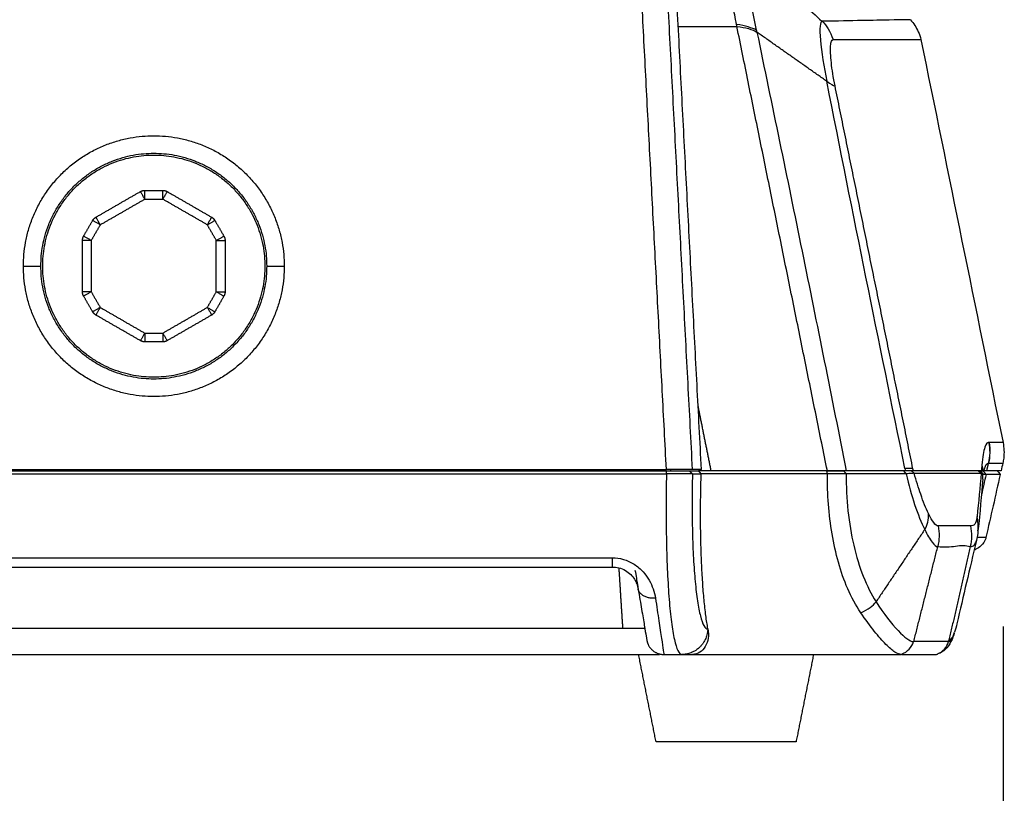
# Model space of a CAD drawing. Header units: millimetres. Extents: x 9946 to 11276, y -4769 to -3439.
# Tile 13 of 100: x 10203 to 10316, y -3819 to -3730. Entities that reach past the tile are written whole.
import ezdxf

# ---------------------------------------------------------------- set-up
doc = ezdxf.new("R2010")
doc.units = ezdxf.units.MM
doc.layers.add('ROXX NEO mini i_Fixture', color=7, linetype='Continuous', true_color=0x000000)
doc.styles.add('Arial', font='arial.ttf')
doc.dimstyles.new('Arial', dxfattribs={"dimscale": 10, "dimtxt": 1, "dimasz": 1, "dimexe": 0.5, "dimexo": 2, "dimgap": 0.25, "dimtad": 1, "dimtoh": 1, "dimdec": 1, "dimzin": 1, "dimdsep": 46, "dimtxsty": 'Arial', "dimcen": 0.5, "dimazin": 1, "dimtfac": 1, "dimtdec": 4, "dimtix": 1, "dimtofl": 0, "dimtmove": 1, "dimatfit": 3, "dimfxl": 1, "dimtolj": 1, "dimtzin": 1, "dimarcsym": 0})

# ---------------------------------------------------------------- blocks, each defined once
blk = doc.blocks.new('*D13')
at = {"layer": 'Defpoints', "color": 0}
for p in [(10315.82, -3779.58), (10141.32, -3783.41), (10315.82, -3848.36)]:
    blk.add_point(p, dxfattribs=at)
at = {"layer": 'ROXX NEO mini i_Fixture', "color": 0, "lineweight": -2}
for p, q in [((10315.82, -3799.58), (10315.82, -3853.36)), ((10141.32, -3803.41), (10141.32, -3853.36)), ((10151.32, -3848.36), (10305.82, -3848.36))]:
    blk.add_line(p, q, dxfattribs=at)
at = {"layer": 'ROXX NEO mini i_Fixture', "color": 0}
for points in [[(10151.32, -3846.7), (10151.32, -3850.03), (10141.32, -3848.36)], [(10305.82, -3850.03), (10305.82, -3846.7), (10315.82, -3848.36)]]:
    blk.add_solid(points, dxfattribs=at)
at = {"layer": 'ROXX NEO mini i_Fixture', "color": 0, "insert": (10228.57, -3840.76), "char_height": 10, "attachment_point": 5, "style": 'Arial'}
blk.add_mtext('\\A1;174.5', dxfattribs=at)

msp = doc.modelspace()

# ---------------------------------------------------------------- linework, layer by layer
at = {"layer": 'ROXX NEO mini i_Fixture', "color": 18, "lineweight": -3, "true_color": 0x000000}
for points, degree in [([(10280.31, -3781.63), (10276.17, -3702.76), (10272.04, -3623.89)], 2), ([(10281.33, -3781.63), (10277.27, -3704.16), (10273.21, -3626.69)], 2), ([(10277.32, -3781.63), (10273.55, -3709.58), (10269.77, -3637.53)], 2), ([(10204.68, -3642.6), (10190.54, -3712.11), (10176.4, -3781.63)], 2), ([(10285.33, -3730.74), (10285.19, -3730.01), (10284.92, -3728.6), (10284.61, -3726.72), (10284.44, -3725.19), (10284.48, -3723.98), (10284.76, -3723.09), (10285.02, -3722.82), (10285.15, -3722.79)], 3), ([(10278.67, -3730.97), (10282.03, -3730.97), (10285.38, -3730.97)], 2), ([(10287.63, -3731.4), (10287.11, -3731.13), (10286.34, -3730.9), (10285.33, -3730.74)], 3), ([(10285.38, -3730.97), (10285.36, -3730.89), (10285.35, -3730.81), (10285.33, -3730.74)], 3), ([(10295.72, -3781.78), (10290.55, -3756.37), (10285.38, -3730.97)], 2), ([(10285.38, -3730.97), (10286.39, -3731.09), (10287.15, -3731.31), (10287.67, -3731.63)], 3), ([(10305.21, -3730.2), (10305.21, -3730.2), (10303.62, -3730.23), (10298.62, -3730.32), (10295.13, -3730.39)], 3), ([(10295.13, -3730.39), (10295.64, -3730.84), (10296.05, -3731.54), (10296.37, -3732.48)], 3), ([(10287.67, -3731.63), (10287.66, -3731.55), (10287.64, -3731.48), (10287.63, -3731.4)], 3), ([(10287.67, -3731.63), (10289.39, -3739.93), (10292.85, -3756.64), (10296.22, -3773.41), (10297.88, -3781.78)], 3), ([(10295.65, -3737.24), (10291.66, -3734.44), (10287.67, -3731.63)], 2), ([(10296.6, -3737.78), (10296.5, -3737.29), (10296.33, -3736.35), (10296.16, -3735.09), (10296.08, -3733.99), (10296.08, -3733.14), (10296.18, -3732.6), (10296.3, -3732.48), (10296.37, -3732.48)], 3), ([(10296.37, -3732.48), (10298.09, -3732.48), (10299.59, -3732.48), (10300.86, -3732.48)], 3), ([(10300.86, -3732.48), (10301.96, -3732.48), (10302.9, -3732.48), (10303.68, -3732.48)], 3), ([(10303.68, -3732.48), (10305.51, -3732.48), (10306.42, -3732.48), (10306.42, -3732.48)], 3), ([(10304.59, -3781.52), (10301.57, -3766.78), (10298.7, -3752.65), (10295.65, -3737.24)], 3), ([(10295.65, -3737.24), (10296.1, -3737.56), (10296.42, -3737.73), (10296.6, -3737.78)], 3), ([(10305.5, -3781.54), (10301.05, -3759.66), (10296.6, -3737.78)], 2), ([(10212.1, -3752.79), (10214.64, -3751.32), (10217.19, -3749.85)], 2), ([(10217.69, -3749.72), (10218.72, -3749.72), (10219.75, -3749.72)], 2), ([(10220.25, -3749.85), (10222.79, -3751.32), (10225.34, -3752.79)], 2), ([(10212.6, -3753.65), (10215.14, -3752.19), (10217.69, -3750.72)], 2), ([(10217.69, -3750.72), (10218.72, -3750.72), (10219.75, -3750.72)], 2), ([(10224.84, -3753.65), (10222.29, -3752.19), (10219.75, -3750.72)], 2), ([(10210.7, -3754.94), (10211.22, -3754.05), (10211.73, -3753.15)], 2), ([(10212.6, -3753.65), (10212.08, -3754.55), (10211.57, -3755.44)], 2), ([(10225.87, -3755.44), (10225.35, -3754.55), (10224.84, -3753.65)], 2), ([(10225.7, -3753.15), (10226.22, -3754.05), (10226.73, -3754.94)], 2), ([(10210.57, -3761.31), (10210.57, -3758.38), (10210.57, -3755.44)], 2), ([(10211.57, -3755.44), (10211.57, -3758.38), (10211.57, -3761.31)], 2), ([(10225.87, -3761.31), (10225.87, -3758.38), (10225.87, -3755.44)], 2), ([(10226.87, -3755.44), (10226.87, -3758.38), (10226.87, -3761.31)], 2), ([(10211.57, -3761.31), (10212.08, -3762.21), (10212.6, -3763.1)], 2), ([(10224.84, -3763.1), (10225.35, -3762.21), (10225.87, -3761.31)], 2), ([(10211.73, -3763.6), (10211.22, -3762.71), (10210.7, -3761.81)], 2), ([(10226.73, -3761.81), (10226.22, -3762.71), (10225.7, -3763.6)], 2), ([(10212.6, -3763.1), (10215.14, -3764.57), (10217.69, -3766.04)], 2), ([(10219.75, -3766.04), (10222.29, -3764.57), (10224.84, -3763.1)], 2), ([(10217.19, -3766.9), (10214.64, -3765.44), (10212.1, -3763.97)], 2), ([(10225.34, -3763.97), (10222.79, -3765.44), (10220.25, -3766.9)], 2), ([(10217.69, -3766.04), (10218.72, -3766.04), (10219.75, -3766.04)], 2), ([(10219.75, -3767.04), (10218.72, -3767.04), (10217.69, -3767.04)], 2), ([(10282.44, -3781.78), (10281.69, -3778.08), (10280.95, -3774.38)], 2), ([(10314.26, -3778.55), (10314.05, -3778.48), (10313.69, -3778.81), (10313.46, -3780.21), (10313.38, -3781.13)], 3), ([(10314.16, -3778.53), (10314.32, -3779.34), (10314.32, -3780.13), (10314.15, -3780.9)], 3), ([(10314.15, -3780.9), (10314.35, -3780.14), (10314.38, -3779.36), (10314.26, -3778.55)], 3), ([(10315.8, -3778.54), (10315.8, -3778.55), (10315.28, -3778.55), (10314.26, -3778.55)], 3), ([(10176.39, -3781.78), (10226.86, -3781.78), (10277.32, -3781.78)], 2), ([(10176.4, -3781.63), (10226.86, -3781.63), (10277.32, -3781.63)], 2), ([(10276.89, -3781.63), (10276.89, -3781.7), (10276.9, -3781.78)], 2), ([(10280.31, -3781.63), (10280.2, -3781.63), (10279.43, -3781.63), (10278.21, -3781.63), (10277.32, -3781.63)], 3), ([(10277.32, -3782.13), (10277.32, -3781.96), (10277.32, -3781.78)], 2), ([(10277.84, -3781.78), (10277.83, -3781.7), (10277.83, -3781.63)], 2), ([(10279.95, -3781.78), (10280.47, -3781.78), (10280.98, -3781.78)], 2), ([(10279.95, -3781.78), (10280.13, -3781.96), (10280.3, -3782.14)], 2), ([(10281.33, -3781.63), (10280.82, -3781.63), (10280.31, -3781.63)], 2), ([(10282.44, -3781.78), (10281.71, -3781.78), (10280.98, -3781.78)], 2), ([(10281.3, -3782.13), (10281.14, -3781.95), (10280.98, -3781.78)], 2), ([(10295.72, -3781.78), (10289.08, -3781.78), (10282.44, -3781.78)], 2), ([(10295.73, -3782.12), (10295.71, -3782.06), (10295.68, -3781.95), (10295.66, -3781.83), (10295.65, -3781.78)], 3), ([(10297.88, -3781.78), (10297.73, -3781.78), (10297.36, -3781.78), (10296.65, -3781.78), (10296.05, -3781.78), (10295.72, -3781.78)], 3), ([(10297.57, -3781.78), (10297.72, -3781.95), (10297.87, -3782.13)], 2), ([(10304.64, -3781.78), (10301.26, -3781.78), (10297.88, -3781.78)], 2), ([(10304.42, -3781.78), (10304.57, -3781.95), (10304.72, -3782.13)], 2), ([(10305.5, -3781.54), (10305.34, -3781.51), (10305.03, -3781.5), (10304.59, -3781.52)], 3), ([(10304.59, -3781.52), (10304.61, -3781.61), (10304.63, -3781.69), (10304.64, -3781.78)], 3), ([(10305.57, -3781.78), (10305.53, -3781.78), (10305.45, -3781.78), (10305.28, -3781.78), (10305.08, -3781.78), (10304.87, -3781.78), (10304.72, -3781.78), (10304.64, -3781.78)], 3), ([(10305.3, -3781.78), (10305.33, -3781.79), (10305.38, -3781.83), (10305.49, -3781.92), (10305.61, -3782.01), (10305.64, -3782.05), (10305.64, -3782.06)], 3), ([(10305.57, -3781.78), (10305.55, -3781.7), (10305.53, -3781.62), (10305.5, -3781.54)], 3), ([(10313.33, -3781.78), (10311.52, -3781.78), (10308.94, -3781.78), (10305.57, -3781.78)], 3), ([(10313.3, -3782.06), (10313.13, -3781.92), (10312.96, -3781.78)], 2), ([(10313.19, -3781.81), (10313.35, -3781.96), (10313.51, -3782.12)], 2), ([(10313.38, -3781.13), (10313.36, -3781.35), (10313.35, -3781.56), (10313.33, -3781.78)], 3), ([(10313.33, -3781.78), (10313.38, -3781.78), (10313.44, -3781.78), (10313.51, -3781.78)], 3), ([(10313.51, -3781.78), (10313.46, -3781.78), (10313.4, -3781.78), (10313.33, -3781.78)], 3), ([(10313.38, -3781.13), (10313.43, -3781.35), (10313.46, -3781.56), (10313.48, -3781.78)], 3), ([(10313.57, -3781.78), (10313.55, -3781.78), (10313.53, -3781.78), (10313.48, -3781.78)], 3), ([(10313.51, -3781.78), (10313.69, -3781.99), (10313.86, -3782.2)], 2), ([(10313.57, -3781.78), (10313.6, -3781.78), (10313.64, -3781.78), (10313.67, -3781.78)], 3), ([(10313.95, -3781.78), (10313.88, -3781.78), (10313.76, -3781.78), (10313.68, -3781.78), (10313.66, -3781.78)], 3), ([(10313.95, -3781.78), (10314.05, -3781.34), (10314.15, -3780.9)], 2), ([(10314.15, -3780.9), (10315.24, -3780.9), (10315.78, -3780.9), (10315.78, -3780.9)], 3), ([(10176.39, -3782.13), (10226.86, -3782.13), (10277.32, -3782.13)], 2), ([(10277.32, -3782.13), (10277.3, -3783.46), (10277.27, -3786.1), (10277.31, -3789.92), (10277.43, -3793.46), (10277.62, -3796.58), (10277.88, -3799.15), (10278.22, -3801.17), (10278.62, -3802.48), (10278.92, -3802.78), (10279.07, -3802.78)], 3), ([(10280.3, -3782.14), (10280.27, -3782.14), (10280.12, -3782.14), (10279.66, -3782.14), (10279, -3782.14), (10278.19, -3782.14), (10277.61, -3782.13), (10277.32, -3782.13)], 3), ([(10280.3, -3782.14), (10280.27, -3783.28), (10280.25, -3785.53), (10280.28, -3788.82), (10280.4, -3791.85), (10280.6, -3794.53), (10280.86, -3796.74), (10281.2, -3798.48), (10281.6, -3799.6), (10281.89, -3799.86), (10282.05, -3799.86)], 3), ([(10280.3, -3782.14), (10280.8, -3782.13), (10281.3, -3782.13)], 2), ([(10295.73, -3782.12), (10288.51, -3782.12), (10281.3, -3782.13)], 2), ([(10299.54, -3798), (10298.97, -3797.15), (10297.97, -3795.3), (10296.92, -3792.29), (10296.21, -3789), (10295.79, -3785.61), (10295.71, -3783.28), (10295.73, -3782.12)], 3), ([(10297.87, -3782.13), (10297.72, -3782.12), (10297.38, -3782.12), (10296.66, -3782.12), (10296.06, -3782.12), (10295.73, -3782.12)], 3), ([(10304.72, -3782.13), (10303.93, -3782.13), (10302.38, -3782.13), (10300.1, -3782.13), (10298.61, -3782.13), (10297.87, -3782.13)], 3), ([(10305.64, -3782.06), (10305.56, -3782.07), (10305.33, -3782.09), (10304.95, -3782.11), (10304.72, -3782.13)], 3), ([(10305.64, -3782.06), (10308.95, -3782.06), (10311.51, -3782.06), (10313.3, -3782.06)], 3), ([(10313.3, -3782.06), (10313.17, -3783.64), (10313, -3785.33), (10312.83, -3787.01)], 3), ([(10313.49, -3782.73), (10313.34, -3784.54), (10313.16, -3786.55), (10312.94, -3788.64)], 3), ([(10313.46, -3782.1), (10313.44, -3782.09), (10313.4, -3782.08), (10313.34, -3782.07), (10313.3, -3782.06)], 3), ([(10313.86, -3782.2), (10313.68, -3782.98), (10313.51, -3783.75), (10313.34, -3784.5)], 3), ([(10313.5, -3782.18), (10313.49, -3782.17), (10313.48, -3782.15), (10313.47, -3782.14)], 3), ([(10313.49, -3782.73), (10313.51, -3782.52), (10313.51, -3782.32), (10313.51, -3782.12)], 3), ([(10313.51, -3782.11), (10313.52, -3782.12), (10313.53, -3782.13), (10313.54, -3782.14)], 3), ([(10313.86, -3782.2), (10313.77, -3782.2), (10313.63, -3782.2), (10313.56, -3782.2), (10313.54, -3782.2)], 3), ([(10315.48, -3782.2), (10315.48, -3782.2), (10314.94, -3782.2), (10313.86, -3782.2)], 3), ([(10306.85, -3788.49), (10307.18, -3787.99), (10307.32, -3787.38), (10307.27, -3786.65)], 3), ([(10308.39, -3788.08), (10308.24, -3788.08), (10307.9, -3787.81), (10307.49, -3787.12), (10307.27, -3786.65)], 3), ([(10312.83, -3787.01), (10312.78, -3787.45), (10312.6, -3788), (10312.27, -3788.08), (10312.07, -3788.08)], 3), ([(10312.94, -3788.64), (10313, -3788.11), (10312.96, -3787.56), (10312.83, -3787.01)], 3), ([(10306.85, -3788.49), (10304.07, -3792.62), (10301.29, -3796.75)], 2), ([(10306.85, -3788.49), (10307.15, -3789.09), (10307.73, -3790.11), (10308.17, -3790.45), (10308.34, -3790.45)], 3), ([(10308.39, -3788.08), (10308.55, -3788.9), (10308.53, -3789.69), (10308.34, -3790.45)], 3), ([(10312.07, -3788.08), (10311, -3788.08), (10309.77, -3788.08), (10308.39, -3788.08)], 3), ([(10312.07, -3788.08), (10312.24, -3788.89), (10312.23, -3789.68), (10312.05, -3790.45)], 3), ([(10312.94, -3788.64), (10312.9, -3789.01), (10312.84, -3789.37), (10312.76, -3789.74)], 3), ([(10312.76, -3789.74), (10311.97, -3793.08), (10311.28, -3796.04), (10310.52, -3799.29)], 3), ([(10313.85, -3789.39), (10313.85, -3789.39), (10313.51, -3789.39), (10312.83, -3789.39)], 3), ([(10305.6, -3801.31), (10306.97, -3795.88), (10308.34, -3790.45)], 2), ([(10308.34, -3790.45), (10308.72, -3790.48), (10309.43, -3790.49), (10310.07, -3790.44), (10310.37, -3790.39)], 3), ([(10312.05, -3790.45), (10310.82, -3795.88), (10309.58, -3801.31)], 2), ([(10310.37, -3790.39), (10310.68, -3790.34), (10311.27, -3790.29), (10311.8, -3790.38), (10312.05, -3790.45)], 3), ([(10196.34, -3791.72), (10233.74, -3791.72), (10271.14, -3791.72)], 2), ([(10271.14, -3791.72), (10271.57, -3791.72), (10272.4, -3791.84), (10273.66, -3792.4), (10274.73, -3793.33), (10275.4, -3794.3), (10275.83, -3795.26), (10276.01, -3795.98), (10276.07, -3796.34)], 3), ([(10196.34, -3792.78), (10233.74, -3792.78), (10271.14, -3792.78)], 2), ([(10271.14, -3792.78), (10271.39, -3792.78), (10271.9, -3792.84), (10272.65, -3793.14), (10273.29, -3793.65), (10273.7, -3794.18), (10273.95, -3794.7), (10274.06, -3795.09), (10274.09, -3795.28)], 3), ([(10272.35, -3799.78), (10272.13, -3796.33), (10271.91, -3792.88)], 2), ([(10273.73, -3793.13), (10273.79, -3793.48), (10273.89, -3794.08), (10274.01, -3794.77), (10274.08, -3795.19), (10274.09, -3795.28), (10274.09, -3795.28)], 3), ([(10274.09, -3795.28), (10274.24, -3796.14), (10274.5, -3797.7), (10274.81, -3799.53), (10275.02, -3800.81), (10275.07, -3801.11), (10275.07, -3801.11)], 3), ([(10276.07, -3796.34), (10276.21, -3797.28), (10276.47, -3799.02), (10276.78, -3801.04), (10276.99, -3802.45), (10277.04, -3802.78), (10277.04, -3802.78)], 3), ([(10299.54, -3798), (10300.38, -3797.65), (10300.97, -3797.24), (10301.29, -3796.75)], 3), ([(10301.29, -3796.75), (10302.17, -3798.13), (10303.94, -3800.39), (10305.16, -3801.28), (10305.55, -3801.31)], 3), ([(10304.17, -3802.78), (10303.98, -3802.78), (10303.49, -3802.6), (10302.46, -3801.73), (10301.13, -3800.21), (10300.08, -3798.81), (10299.54, -3798)], 3), ([(10192.65, -3799.78), (10233.76, -3799.78), (10274.87, -3799.78)], 2), ([(10282.07, -3799.86), (10282.14, -3800.22), (10282.15, -3800.96), (10281.82, -3801.91), (10281.19, -3802.59), (10280.62, -3802.78), (10280.32, -3802.78)], 3), ([(10309.55, -3801.31), (10308.41, -3801.31), (10307.09, -3801.31), (10305.6, -3801.31)], 3), ([(10190.94, -3802.78), (10233.74, -3802.78), (10276.54, -3802.78)], 2), ([(10277.04, -3802.78), (10278.06, -3802.78), (10279.07, -3802.78)], 2), ([(10279.07, -3802.78), (10279.69, -3802.78), (10280.32, -3802.78)], 2), ([(10280.32, -3802.78), (10292.24, -3802.78), (10304.17, -3802.78)], 2)]:
    msp.add_open_spline(points, degree=degree, dxfattribs=at)
for points, knots in [([(10287.63, -3731.4), (10287.52, -3730.89), (10287.31, -3729.85), (10286.96, -3727.88), (10286.78, -3725.77), (10287.17, -3724.32), (10287.59, -3723.96), (10287.81, -3723.92)], [-12.807681, -12.807681, -12.807681, -12.807681, -11.20672, -9.60576, -6.40384, -3.20192, 0, 0, 0, 0]), ([(10287.89, -3723.92), (10288.54, -3724.5), (10290.27, -3726.05), (10292.67, -3728.19), (10294.41, -3729.74), (10295.1, -3730.36)], [0, 0, 0, 0, 3.416219, 9.039421, 12.788222, 12.788222, 12.788222, 12.788222]), ([(10295.13, -3730.39), (10295.01, -3730.4), (10294.83, -3730.77), (10294.9, -3732.97), (10295.33, -3735.62), (10295.65, -3737.24)], [-10.722946, -10.722946, -10.722946, -10.722946, -8.042209, -5.361473, 0, 0, 0, 0]), ([(10277.32, -3781.78), (10277.58, -3781.78), (10278.09, -3781.78), (10278.8, -3781.78), (10279.39, -3781.78), (10279.79, -3781.78), (10279.93, -3781.78), (10279.95, -3781.78)], [-3.873232, -3.873232, -3.873232, -3.873232, -3.098582, -2.323935, -1.549288, -0.774641, 0, 0, 0, 0]), ([(10295.72, -3781.78), (10295.84, -3781.78), (10296.32, -3781.78), (10297.01, -3781.78), (10297.42, -3781.78), (10297.57, -3781.78)], [-2.367843, -2.367843, -2.367843, -2.367843, -2.030893, -1.015478, 0, 0, 0, 0]), ([(10313.62, -3781.78), (10313.64, -3781.69), (10313.78, -3781.16), (10313.96, -3780.9), (10314.15, -3780.9)], [-10.166209, -10.166209, -10.166209, -10.166209, -8.702326, 0, 0, 0, 0]), ([(10282.06, -3799.83), (10281.98, -3799.37), (10281.82, -3798.36), (10281.62, -3796.57), (10281.46, -3794.55), (10281.34, -3792.34), (10281.26, -3789.94), (10281.22, -3787.41), (10281.23, -3784.78), (10281.27, -3783.01), (10281.3, -3782.13)], [-21.430791, -21.430791, -21.430791, -21.430791, -18.790751, -16.106358, -13.421965, -10.737572, -8.053179, -5.368786, -2.684393, 0, 0, 0, 0]), ([(10297.87, -3782.13), (10297.85, -3784.98), (10298.48, -3790.73), (10300.2, -3795.04), (10301.29, -3796.75)], [0, 0, 0, 0, 8.774515, 17.800157, 17.800157, 17.800157, 17.800157]), ([(10304.72, -3782.13), (10305.02, -3783.39), (10305.72, -3785.87), (10306.46, -3787.73), (10306.85, -3788.49)], [0, 0, 0, 0, 4.202519, 8.77703, 8.77703, 8.77703, 8.77703]), ([(10307.27, -3786.65), (10306.99, -3786.06), (10306.44, -3784.71), (10305.89, -3782.94), (10305.64, -3782.06)], [-6.636509, -6.636509, -6.636509, -6.636509, -3.021408, 0, 0, 0, 0]), ([(10312.05, -3790.45), (10312.24, -3790.45), (10312.52, -3790.39), (10312.7, -3789.96), (10312.76, -3789.74)], [-9.524081, -9.524081, -9.524081, -9.524081, -4.76204, -1.791738, -1.791738, -1.791738, -1.791738]), ([(10309.58, -3801.31), (10309.65, -3801.31), (10309.89, -3801.18), (10310.1, -3800.75), (10310.27, -3800.22)], [0, 0, 0, 0, 1.550642, 6.202568, 6.202568, 6.202568, 6.202568])]:
    msp.add_open_spline(points, degree=3, knots=knots, dxfattribs=at)
at = {"layer": 'ROXX NEO mini i_Fixture', "color": 18, "true_color": 0x000000}
for points, knots in [([(10305.21, -3730.2), (10305.58, -3730.61), (10305.88, -3731.07), (10306.11, -3731.58), (10306.24, -3731.87), (10306.34, -3732.16), (10306.42, -3732.48)], [0.233539, 0.233539, 0.233539, 0.233539, 1.897079, 1.897079, 1.897079, 2.852159, 2.852159, 2.852159, 2.852159]), ([(10305.21, -3730.2), (10305.58, -3730.61), (10305.88, -3731.07), (10306.11, -3731.58), (10306.24, -3731.87), (10306.34, -3732.16), (10306.42, -3732.48)], [0.233539, 0.233539, 0.233539, 0.233539, 1.897079, 1.897079, 1.897079, 2.852159, 2.852159, 2.852159, 2.852159]), ([(10315.8, -3778.54), (10315.91, -3779.14), (10315.95, -3779.74), (10315.88, -3780.35), (10315.85, -3780.53), (10315.82, -3780.72), (10315.78, -3780.9)], [0.244788, 0.244788, 0.244788, 0.244788, 2.068077, 2.068077, 2.068077, 2.633475, 2.633475, 2.633475, 2.633475]), ([(10315.8, -3778.54), (10315.91, -3779.14), (10315.95, -3779.74), (10315.88, -3780.35), (10315.85, -3780.53), (10315.82, -3780.72), (10315.78, -3780.9)], [0.244788, 0.244788, 0.244788, 0.244788, 2.068077, 2.068077, 2.068077, 2.633475, 2.633475, 2.633475, 2.633475]), ([(10315.58, -3781.78), (10315.58, -3781.78), (10315.4, -3781.78), (10314.68, -3781.78), (10313.95, -3781.78)], [-51.337467, -51.337467, -51.337467, -51.337467, -34.224978, 0, 0, 0, 0]), ([(10315.58, -3781.78), (10315.58, -3781.78), (10315.4, -3781.78), (10314.68, -3781.78), (10313.95, -3781.78)], [-51.337467, -51.337467, -51.337467, -51.337467, -34.224978, 0, 0, 0, 0]), ([(10313.85, -3789.39), (10313.84, -3789.43), (10313.83, -3789.47), (10313.82, -3789.51), (10313.72, -3789.85), (10313.53, -3790.13), (10313.1, -3790.53), (10312.91, -3790.65), (10312.64, -3790.79), (10312.56, -3790.83), (10312.49, -3790.86)], [0.295672, 0.295672, 0.295672, 0.295672, 0.414109, 0.414109, 0.414109, 1.643569, 1.643569, 2.448213, 2.448213, 2.723382, 2.723382, 2.723382, 2.723382]), ([(10313.85, -3789.39), (10313.84, -3789.43), (10313.83, -3789.47), (10313.82, -3789.51), (10313.72, -3789.85), (10313.53, -3790.13), (10313.1, -3790.53), (10312.91, -3790.65), (10312.64, -3790.79), (10312.56, -3790.83), (10312.49, -3790.86)], [0.295672, 0.295672, 0.295672, 0.295672, 0.414109, 0.414109, 0.414109, 1.643569, 1.643569, 2.448213, 2.448213, 2.723382, 2.723382, 2.723382, 2.723382]), ([(10310.23, -3800.36), (10310.06, -3800.91), (10309.75, -3801.72), (10309.16, -3802.24), (10308.99, -3802.39), (10308.78, -3802.52), (10308.54, -3802.65)], [0.351878, 0.351878, 0.351878, 0.351878, 5.276035, 5.276035, 5.276035, 6.296386, 6.296386, 6.296386, 6.296386]), ([(10310.23, -3800.36), (10310.06, -3800.91), (10309.75, -3801.72), (10309.16, -3802.24), (10308.99, -3802.39), (10308.78, -3802.52), (10308.54, -3802.65)], [0.351878, 0.351878, 0.351878, 0.351878, 5.276035, 5.276035, 5.276035, 6.296386, 6.296386, 6.296386, 6.296386]), ([(10304.22, -3802.78), (10304.59, -3802.78), (10305.31, -3802.78), (10306.34, -3802.78), (10307.15, -3802.78), (10307.68, -3802.78), (10307.98, -3802.78), (10308.13, -3802.78), (10308.2, -3802.78)], [0, 0, 0, 0, 7.363601, 14.727202, 22.090803, 25.772604, 27.613504, 29.454405, 29.454405, 29.454405, 29.454405]), ([(10304.22, -3802.78), (10304.59, -3802.78), (10305.31, -3802.78), (10306.34, -3802.78), (10307.15, -3802.78), (10307.68, -3802.78), (10307.98, -3802.78), (10308.13, -3802.78), (10308.2, -3802.78)], [0, 0, 0, 0, 7.363601, 14.727202, 22.090803, 25.772604, 27.613504, 29.454405, 29.454405, 29.454405, 29.454405])]:
    msp.add_open_spline(points, degree=3, knots=knots, dxfattribs=at)
for points, degree in [([(10306.42, -3732.48), (10309.55, -3747.83), (10312.67, -3763.19), (10315.8, -3778.54)], 3), ([(10306.42, -3732.48), (10309.55, -3747.83), (10312.67, -3763.19), (10315.8, -3778.54)], 3), ([(10315.14, -3781.78), (10315.26, -3781.92), (10315.37, -3782.06), (10315.48, -3782.2)], 3), ([(10315.14, -3781.78), (10315.26, -3781.92), (10315.37, -3782.06), (10315.48, -3782.2)], 3), ([(10315.78, -3780.9), (10315.71, -3781.19), (10315.65, -3781.49), (10315.58, -3781.78)], 3), ([(10315.78, -3780.9), (10315.71, -3781.19), (10315.65, -3781.49), (10315.58, -3781.78)], 3), ([(10315.48, -3782.2), (10314.94, -3784.6), (10314.4, -3787), (10313.85, -3789.39)], 3), ([(10315.48, -3782.2), (10314.94, -3784.6), (10314.4, -3787), (10313.85, -3789.39)], 3), ([(10310.52, -3799.29), (10310.45, -3799.6), (10310.37, -3799.91), (10310.27, -3800.22)], 3), ([(10310.52, -3799.29), (10310.45, -3799.6), (10310.37, -3799.91), (10310.27, -3800.22)], 3), ([(10310.15, -3800.58), (10310.01, -3800.86), (10309.79, -3801.1), (10309.5, -3801.3)], 3), ([(10310.15, -3800.58), (10310.01, -3800.86), (10309.79, -3801.1), (10309.5, -3801.3)], 3), ([(10304.17, -3802.78), (10304.93, -3802.45), (10305.39, -3801.96), (10305.55, -3801.31)], 3), ([(10304.17, -3802.78), (10304.93, -3802.45), (10305.39, -3801.96), (10305.55, -3801.31)], 3), ([(10308.2, -3802.78), (10308.96, -3802.45), (10309.41, -3801.96), (10309.55, -3801.31)], 3), ([(10308.2, -3802.78), (10308.96, -3802.45), (10309.41, -3801.96), (10309.55, -3801.31)], 3), ([(10276.14, -3812.78), (10275.14, -3807.78), (10274.14, -3802.78)], 2), ([(10276.14, -3812.78), (10275.14, -3807.78), (10274.14, -3802.78)], 2), ([(10276.54, -3802.78), (10276.54, -3802.73), (10276.54, -3802.69)], 2), ([(10276.54, -3802.78), (10276.54, -3802.73), (10276.54, -3802.69)], 2), ([(10294.14, -3802.78), (10293.14, -3807.78), (10292.14, -3812.78)], 2), ([(10294.14, -3802.78), (10293.14, -3807.78), (10292.14, -3812.78)], 2), ([(10304.22, -3802.78), (10304.2, -3802.78), (10304.18, -3802.78), (10304.17, -3802.78)], 3), ([(10304.22, -3802.78), (10304.2, -3802.78), (10304.18, -3802.78), (10304.17, -3802.78)], 3), ([(10308.32, -3802.75), (10308.29, -3802.76), (10308.26, -3802.77), (10308.23, -3802.78)], 3), ([(10308.32, -3802.75), (10308.29, -3802.76), (10308.26, -3802.77), (10308.23, -3802.78)], 3)]:
    msp.add_open_spline(points, degree=degree, dxfattribs=at)
at = {"layer": 'ROXX NEO mini i_Fixture', "color": 18, "lineweight": -3, "true_color": 0x000000}
for points, knots in [([(10203.81, -3758.38), (10203.81, -3743.47), (10218.72, -3743.47), (10233.63, -3743.47), (10233.63, -3758.38)], [0, 0, 0, 23.420845, 23.420845, 46.84169, 46.84169, 46.84169]), ([(10205.81, -3758.38), (10205.81, -3745.47), (10218.72, -3745.47), (10231.63, -3745.47), (10231.63, -3758.38)], [0, 0, 0, 20.280329, 20.280329, 40.560658, 40.560658, 40.560658]), ([(10206.02, -3758.38), (10206.02, -3745.68), (10218.72, -3745.68), (10231.42, -3745.68), (10231.42, -3758.38)], [-39.898227, -39.898227, -39.898227, -19.949113, -19.949113, 0, 0, 0]), ([(10233.63, -3758.38), (10233.63, -3773.29), (10218.72, -3773.29), (10203.81, -3773.29), (10203.81, -3758.38)], [0, 0, 0, 23.420845, 23.420845, 46.84169, 46.84169, 46.84169]), ([(10231.63, -3758.38), (10231.63, -3771.29), (10218.72, -3771.29), (10205.81, -3771.29), (10205.81, -3758.38)], [0, 0, 0, 20.280329, 20.280329, 40.560658, 40.560658, 40.560658]), ([(10231.42, -3758.38), (10231.42, -3771.08), (10218.72, -3771.08), (10206.02, -3771.08), (10206.02, -3758.38)], [-39.898227, -39.898227, -39.898227, -19.949113, -19.949113, 0, 0, 0])]:
    msp.add_rational_spline(points, [1, 0.707106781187, 1, 0.707106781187, 1], degree=2, knots=knots, dxfattribs=at)
for points, weights in [([(10217.69, -3750.72), (10217.19, -3749.85), (10217.19, -3749.85)], [1, 0.707106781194, 1]), ([(10217.19, -3749.85), (10217.42, -3749.72), (10217.69, -3749.72)], [1, 0.965925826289, 1]), ([(10217.69, -3750.72), (10217.69, -3749.72), (10217.69, -3749.72)], [1, 0.707106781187, 1]), ([(10219.75, -3749.72), (10220.02, -3749.72), (10220.25, -3749.85)], [1, 0.965925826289, 1]), ([(10219.75, -3750.72), (10219.75, -3749.72), (10219.75, -3749.72)], [1, 0.707106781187, 1]), ([(10220.25, -3749.85), (10220.25, -3749.85), (10219.75, -3750.72)], [1, 0.707106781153, 1]), ([(10211.73, -3753.15), (10211.87, -3752.92), (10212.1, -3752.79)], [1, 0.965925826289, 1]), ([(10212.6, -3753.65), (10211.73, -3753.15), (10211.73, -3753.15)], [1, 0.707106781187, 1]), ([(10212.1, -3752.79), (10212.1, -3752.79), (10212.6, -3753.65)], [1, 0.707106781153, 1]), ([(10224.84, -3753.65), (10225.34, -3752.79), (10225.34, -3752.79)], [1, 0.707106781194, 1]), ([(10224.84, -3753.65), (10225.7, -3753.15), (10225.7, -3753.15)], [1, 0.707106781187, 1]), ([(10225.34, -3752.79), (10225.57, -3752.92), (10225.7, -3753.15)], [1, 0.96592582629, 1]), ([(10211.57, -3755.44), (10210.57, -3755.44), (10210.57, -3755.44)], [1, 0.707106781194, 1]), ([(10210.57, -3755.44), (10210.57, -3755.17), (10210.7, -3754.94)], [1, 0.965925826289, 1]), ([(10211.57, -3755.44), (10210.7, -3754.94), (10210.7, -3754.94)], [1, 0.707106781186, 1]), ([(10225.87, -3755.44), (10226.73, -3754.94), (10226.73, -3754.94)], [1, 0.707106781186, 1]), ([(10225.87, -3755.44), (10226.87, -3755.44), (10226.87, -3755.44)], [1, 0.707106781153, 1]), ([(10226.73, -3754.94), (10226.87, -3755.17), (10226.87, -3755.44)], [1, 0.965925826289, 1]), ([(10203.81, -3758.38), (10205.75, -3758.38), (10205.81, -3758.38)], [1, 0.716301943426, 1]), ([(10231.63, -3758.38), (10231.68, -3758.38), (10233.63, -3758.38)], [1, 0.716301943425, 1]), ([(10211.57, -3761.31), (10210.57, -3761.31), (10210.57, -3761.31)], [1, 0.707106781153, 1]), ([(10210.7, -3761.81), (10210.57, -3761.58), (10210.57, -3761.31)], [1, 0.965925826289, 1]), ([(10211.57, -3761.31), (10210.7, -3761.81), (10210.7, -3761.81)], [1, 0.707106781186, 1]), ([(10225.87, -3761.31), (10226.87, -3761.31), (10226.87, -3761.31)], [1, 0.707106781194, 1]), ([(10225.87, -3761.31), (10226.73, -3761.81), (10226.73, -3761.81)], [1, 0.707106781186, 1]), ([(10226.87, -3761.31), (10226.87, -3761.58), (10226.73, -3761.81)], [1, 0.965925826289, 1]), ([(10212.6, -3763.1), (10211.73, -3763.6), (10211.73, -3763.6)], [1, 0.707106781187, 1]), ([(10212.1, -3763.97), (10211.87, -3763.83), (10211.73, -3763.6)], [1, 0.96592582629, 1]), ([(10212.6, -3763.1), (10212.1, -3763.97), (10212.1, -3763.97)], [1, 0.707106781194, 1]), ([(10224.84, -3763.1), (10225.7, -3763.6), (10225.7, -3763.6)], [1, 0.707106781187, 1]), ([(10224.84, -3763.1), (10225.34, -3763.97), (10225.34, -3763.97)], [1, 0.707106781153, 1]), ([(10225.7, -3763.6), (10225.57, -3763.83), (10225.34, -3763.97)], [1, 0.965925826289, 1]), ([(10217.69, -3766.04), (10217.19, -3766.9), (10217.19, -3766.9)], [1, 0.707106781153, 1]), ([(10217.69, -3766.04), (10217.69, -3767.04), (10217.69, -3767.04)], [1, 0.707106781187, 1]), ([(10219.75, -3766.04), (10220.25, -3766.9), (10220.25, -3766.9)], [1, 0.707106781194, 1]), ([(10219.75, -3766.04), (10219.75, -3767.04), (10219.75, -3767.04)], [1, 0.707106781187, 1]), ([(10217.69, -3767.04), (10217.42, -3767.04), (10217.19, -3766.9)], [1, 0.965925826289, 1]), ([(10220.25, -3766.9), (10220.02, -3767.04), (10219.75, -3767.04)], [1, 0.965925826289, 1]), ([(10271.14, -3792.78), (10271.14, -3792.78), (10271.14, -3791.72)], [1, 0.858395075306, 1]), ([(10276.07, -3796.34), (10274.3, -3796.49), (10274.09, -3795.28)], [1, 0.746473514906, 1]), ([(10282.05, -3799.86), (10281.97, -3802.78), (10279.07, -3802.78)], [1, 0.71630194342, 1]), ([(10275.07, -3801.11), (10275.12, -3801.41), (10275.26, -3801.69)], [1, 0.946610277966, 0.917298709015]), ([(10275.26, -3801.7), (10275.82, -3802.78), (10277.04, -3802.78)], [0.916293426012, 0.817544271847, 1])]:
    msp.add_rational_spline(points, weights, degree=2, dxfattribs=at)
at = {"layer": 'ROXX NEO mini i_Fixture', "color": 18, "true_color": 0x000000}
msp.add_rational_spline([(10292.14, -3812.78), (10292.14, -3812.78), (10284.14, -3812.78), (10276.14, -3812.78), (10276.14, -3812.78)], [1, 0.707106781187, 1, 0.707106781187, 1], degree=2, knots=[0, 0, 0, 12.566371, 12.566371, 25.132741, 25.132741, 25.132741], dxfattribs=at)
msp.add_rational_spline([(10292.14, -3812.78), (10292.14, -3812.78), (10284.14, -3812.78), (10276.14, -3812.78), (10276.14, -3812.78)], [1, 0.707106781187, 1, 0.707106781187, 1], degree=2, knots=[0, 0, 0, 12.566371, 12.566371, 25.132741, 25.132741, 25.132741], dxfattribs=at)

# ---------------------------------------------------------------- dimensions: what is measured, and where the dimension line sits
at = {"layer": 'ROXX NEO mini i_Fixture', "color": 5, "true_color": 0x0000ff}
dim = msp.add_linear_dim(base=(10315.82, -3848.36), p1=(10141.32, -3783.41), p2=(10315.82, -3779.58), dimstyle='Arial', override={"dimscale": 10, "dimtxt": 1, "dimasz": 1, "dimexe": 0.5, "dimexo": 2, "dimgap": 0.25, "dimtad": 1, "dimtih": 0, "dimtoh": 0, "dimdec": 1, "dimlfac": 1, "dimzin": 1, "dimtxsty": 'Arial', "dimsah": 0, "dimcen": 0.5, "dimadec": 2, "dimazin": 1, "dimtix": 0, "dimtmove": 0, "dimtzin": 1}, dxfattribs=at)
dim.commit()
dim.dimension.update_dxf_attribs({"geometry": '*D13', "text_midpoint": (10228.57, -3840.76)})

doc.saveas('drawing.dxf')
